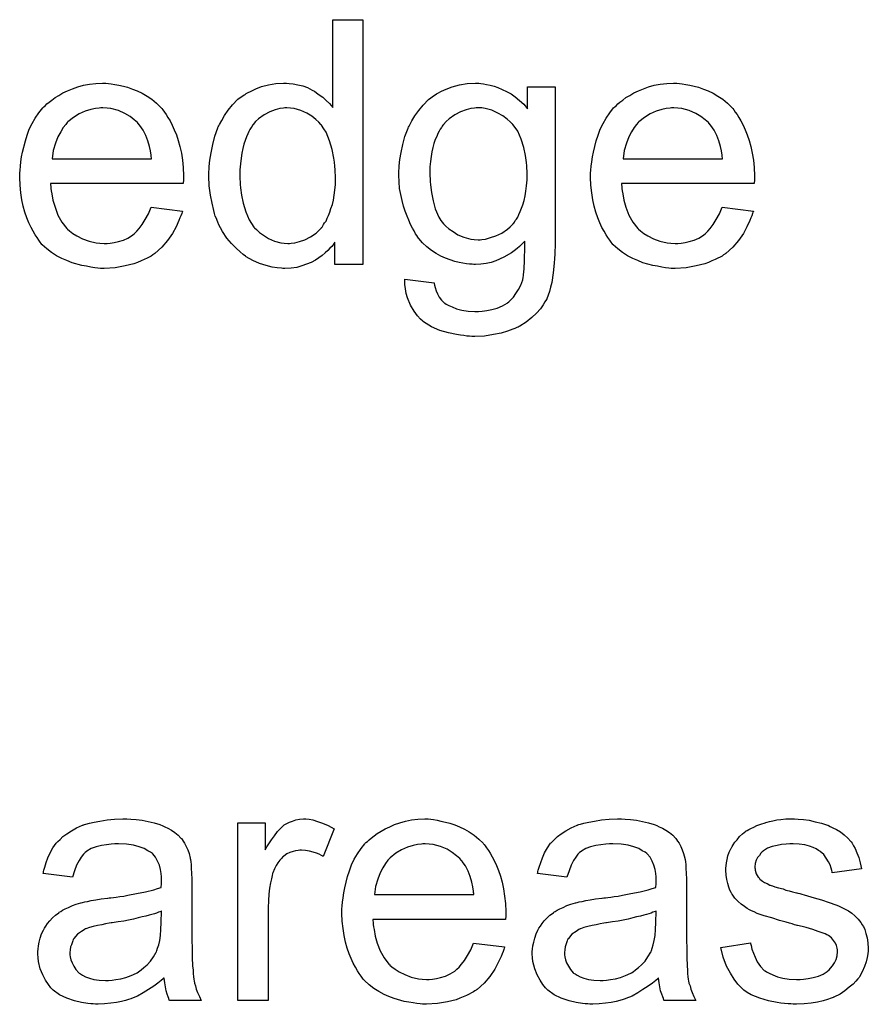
# Model space of a CAD drawing. Extents: x -1.7 to 9, y -2.8 to 5.2.
# Tile 147 of 227: x 7.314 to 7.592, y -0.05 to 0.272. Entities that reach past the tile are written whole.
import ezdxf

# ---------------------------------------------------------------- set-up
doc = ezdxf.new("R2010")
doc.units = 0
doc.layers.add('qfn32-50-23-b_document', color=1, linetype='CONTINUOUS')

msp = doc.modelspace()

# ---------------------------------------------------------------- linework, layer by layer
at = {"layer": 'qfn32-50-23-b_document', "color": 1}
for points in [[(7.426554, 0.191568), (7.417413, 0.191568), (7.417413, 0.198857), (7.417298, 0.198741), (7.417182, 0.19851), (7.416835, 0.198047), (7.416372, 0.197468), (7.415793, 0.19689), (7.415099, 0.196196), (7.414289, 0.195386), (7.413248, 0.194576), (7.412207, 0.193766), (7.41105, 0.192956), (7.409661, 0.192262), (7.408157, 0.191683), (7.406653, 0.191105), (7.404918, 0.190642), (7.403066, 0.190411), (7.4011, 0.190295), (7.400405, 0.190295), (7.399943, 0.190411), (7.398554, 0.190526), (7.396934, 0.190758), (7.394967, 0.191221), (7.392769, 0.191915), (7.390571, 0.19284), (7.388373, 0.194113), (7.388257, 0.194113), (7.388141, 0.194345), (7.387447, 0.194807), (7.386406, 0.195733), (7.385133, 0.19689), (7.383629, 0.198394), (7.382125, 0.200245), (7.380621, 0.202328), (7.379348, 0.204757), (7.379348, 0.204873), (7.379232, 0.205105), (7.379117, 0.205452), (7.378885, 0.205915), (7.378654, 0.206609), (7.378307, 0.207419), (7.378075, 0.208228), (7.377844, 0.20927), (7.377265, 0.211584), (7.376687, 0.214245), (7.37634, 0.217253), (7.376224, 0.220493), (7.376224, 0.220608), (7.376224, 0.22084), (7.376224, 0.221303), (7.376224, 0.221997), (7.37634, 0.222691), (7.37634, 0.223617), (7.376571, 0.225699), (7.376918, 0.228129), (7.377497, 0.23079), (7.378191, 0.233567), (7.379117, 0.236228), (7.379117, 0.236344), (7.379232, 0.236575), (7.379464, 0.236922), (7.379695, 0.237385), (7.380389, 0.238658), (7.381315, 0.240277), (7.382472, 0.242013), (7.383976, 0.243748), (7.385712, 0.2456), (7.387794, 0.247104), (7.38791, 0.247104), (7.388025, 0.247219), (7.388373, 0.247451), (7.388835, 0.247682), (7.389992, 0.248261), (7.391612, 0.249071), (7.393463, 0.249765), (7.395662, 0.250343), (7.398091, 0.250806), (7.400637, 0.250922), (7.401562, 0.250922), (7.402488, 0.250806), (7.403761, 0.25069), (7.405265, 0.250343), (7.406885, 0.249996), (7.408504, 0.249418), (7.410008, 0.248608), (7.41024, 0.248492), (7.410703, 0.248261), (7.411397, 0.247682), (7.412323, 0.247104), (7.41348, 0.246294), (7.414521, 0.245252), (7.415678, 0.244211), (7.416719, 0.242939), (7.416719, 0.271632), (7.426554, 0.271632), (7.426554, 0.191568)], [(7.343365, 0.250806), (7.344291, 0.25069), (7.345448, 0.250459), (7.346721, 0.250228), (7.348225, 0.249881), (7.349613, 0.249533), (7.351233, 0.248955), (7.352737, 0.248376), (7.354357, 0.247566), (7.355977, 0.246641), (7.357596, 0.2456), (7.3591, 0.244327), (7.360489, 0.242939), (7.360605, 0.242823), (7.360836, 0.242591), (7.361183, 0.242129), (7.361646, 0.241434), (7.362224, 0.240625), (7.362803, 0.239699), (7.363497, 0.238542), (7.364191, 0.237154), (7.364886, 0.235649), (7.36558, 0.23403), (7.366158, 0.232178), (7.366737, 0.230212), (7.367199, 0.228013), (7.367547, 0.225699), (7.367778, 0.223269), (7.367894, 0.220608), (7.367894, 0.220493), (7.367894, 0.22003), (7.367894, 0.21922), (7.367778, 0.218063), (7.324391, 0.218063), (7.324391, 0.217947), (7.324391, 0.2176), (7.324506, 0.217137), (7.324506, 0.216443), (7.324622, 0.215633), (7.324853, 0.214708), (7.3252, 0.212625), (7.325895, 0.210311), (7.32682, 0.207766), (7.328093, 0.205452), (7.329713, 0.203369), (7.329828, 0.203369), (7.329944, 0.203138), (7.330638, 0.202559), (7.33168, 0.201749), (7.333068, 0.200939), (7.334919, 0.200014), (7.337002, 0.199204), (7.339316, 0.198625), (7.340588, 0.19851), (7.341977, 0.198394), (7.342903, 0.198394), (7.343944, 0.19851), (7.345217, 0.198741), (7.346605, 0.199088), (7.348225, 0.199551), (7.349729, 0.200245), (7.351233, 0.201171), (7.351349, 0.201286), (7.351927, 0.201749), (7.352621, 0.202444), (7.353431, 0.203369), (7.354357, 0.204642), (7.355398, 0.206262), (7.356439, 0.208113), (7.357365, 0.210311), (7.367547, 0.209038), (7.367547, 0.208923), (7.367431, 0.208691), (7.367315, 0.208228), (7.367084, 0.207534), (7.366737, 0.20684), (7.36639, 0.205915), (7.365464, 0.203948), (7.364307, 0.201749), (7.362687, 0.199435), (7.360836, 0.197237), (7.358522, 0.195154), (7.358406, 0.195154), (7.358175, 0.194923), (7.357828, 0.194692), (7.357365, 0.194345), (7.356671, 0.193997), (7.355977, 0.19365), (7.355051, 0.193188), (7.35401, 0.192725), (7.352853, 0.192262), (7.351696, 0.191799), (7.348803, 0.191105), (7.345564, 0.190526), (7.341977, 0.190295), (7.340704, 0.190295), (7.339894, 0.190411), (7.338853, 0.190526), (7.33758, 0.190758), (7.336192, 0.190989), (7.334688, 0.191221), (7.331448, 0.192146), (7.329713, 0.19284), (7.328093, 0.193535), (7.326357, 0.19446), (7.324738, 0.195501), (7.323234, 0.196659), (7.321729, 0.198047), (7.321614, 0.198163), (7.321382, 0.198394), (7.321035, 0.198857), (7.320572, 0.199551), (7.319994, 0.200361), (7.319415, 0.201286), (7.318721, 0.202444), (7.318027, 0.203716), (7.317333, 0.20522), (7.316639, 0.20684), (7.31606, 0.208691), (7.315482, 0.210658), (7.315019, 0.212741), (7.314672, 0.215055), (7.31444, 0.217484), (7.314325, 0.22003), (7.314325, 0.220146), (7.314325, 0.220724), (7.314325, 0.221418), (7.31444, 0.22246), (7.314556, 0.223732), (7.314672, 0.225121), (7.314903, 0.22674), (7.31525, 0.22836), (7.316176, 0.232063), (7.316754, 0.233914), (7.317449, 0.235881), (7.318374, 0.237732), (7.319415, 0.239468), (7.320572, 0.241203), (7.321845, 0.242823), (7.321961, 0.242939), (7.322192, 0.24317), (7.322655, 0.243517), (7.323234, 0.244095), (7.323928, 0.244674), (7.324853, 0.245368), (7.325895, 0.246178), (7.327167, 0.246872), (7.32844, 0.247682), (7.329944, 0.248376), (7.331564, 0.249071), (7.333299, 0.249649), (7.335151, 0.250228), (7.337118, 0.250575), (7.3392, 0.250806), (7.341398, 0.250922), (7.342555, 0.250922), (7.343365, 0.250806)], [(7.465197, 0.250806), (7.466007, 0.25069), (7.467049, 0.250459), (7.468206, 0.250228), (7.469478, 0.249881), (7.470751, 0.249418), (7.472139, 0.248839), (7.473528, 0.248145), (7.475032, 0.247335), (7.47642, 0.24641), (7.477809, 0.245252), (7.479197, 0.24398), (7.48047, 0.242476), (7.48047, 0.249649), (7.489494, 0.249649), (7.489494, 0.199435), (7.489494, 0.19932), (7.489494, 0.198857), (7.489494, 0.198163), (7.489494, 0.197237), (7.489379, 0.196196), (7.489379, 0.194923), (7.489263, 0.193535), (7.489147, 0.19203), (7.4888, 0.188907), (7.488337, 0.185667), (7.48799, 0.184163), (7.487643, 0.182774), (7.48718, 0.181502), (7.486718, 0.180345), (7.486718, 0.180229), (7.486602, 0.180113), (7.486139, 0.179419), (7.485561, 0.178378), (7.484635, 0.177105), (7.483362, 0.175717), (7.481858, 0.174213), (7.480007, 0.172709), (7.477924, 0.171436), (7.477809, 0.171436), (7.477693, 0.17132), (7.477346, 0.171089), (7.476883, 0.170973), (7.476305, 0.170626), (7.47561, 0.170395), (7.473875, 0.169816), (7.471792, 0.169122), (7.469247, 0.168659), (7.466354, 0.168196), (7.46323, 0.168081), (7.462189, 0.168081), (7.461495, 0.168196), (7.460569, 0.168196), (7.459644, 0.168312), (7.458487, 0.168428), (7.457214, 0.168659), (7.454553, 0.169238), (7.451776, 0.170048), (7.448999, 0.171204), (7.446454, 0.172824), (7.446338, 0.17294), (7.446223, 0.173056), (7.445413, 0.17375), (7.444487, 0.174791), (7.44333, 0.176295), (7.442173, 0.178262), (7.441132, 0.180692), (7.440785, 0.18208), (7.440553, 0.183584), (7.440322, 0.185089), (7.440322, 0.186824), (7.449925, 0.185551), (7.449925, 0.18532), (7.450041, 0.184857), (7.450272, 0.184047), (7.450503, 0.183006), (7.450966, 0.181965), (7.451545, 0.180923), (7.452239, 0.179882), (7.453165, 0.179072), (7.453396, 0.178956), (7.453859, 0.178609), (7.454669, 0.178147), (7.455826, 0.177684), (7.457214, 0.177105), (7.45895, 0.176642), (7.461032, 0.176295), (7.46323, 0.17618), (7.464387, 0.17618), (7.465544, 0.176295), (7.467164, 0.176527), (7.468784, 0.176874), (7.47052, 0.177337), (7.472255, 0.178031), (7.473759, 0.178956), (7.473875, 0.179072), (7.474338, 0.179419), (7.475032, 0.180113), (7.475842, 0.180923), (7.476652, 0.18208), (7.477462, 0.183353), (7.478271, 0.184857), (7.47885, 0.186593), (7.47885, 0.186708), (7.478966, 0.187171), (7.479081, 0.188097), (7.479197, 0.189254), (7.479313, 0.190064), (7.479313, 0.190989), (7.479428, 0.19203), (7.479428, 0.193188), (7.479428, 0.19446), (7.479544, 0.195964), (7.479544, 0.197468), (7.479544, 0.199204), (7.479428, 0.199088), (7.479197, 0.198857), (7.47885, 0.19851), (7.478387, 0.198047), (7.477809, 0.197468), (7.476999, 0.196774), (7.476073, 0.19608), (7.475148, 0.195386), (7.472718, 0.193997), (7.470057, 0.192725), (7.468553, 0.192262), (7.466933, 0.191915), (7.465197, 0.191683), (7.463462, 0.191568), (7.462883, 0.191568), (7.462305, 0.191683), (7.461495, 0.191683), (7.460454, 0.191799), (7.459297, 0.19203), (7.458024, 0.192262), (7.456636, 0.192609), (7.455132, 0.193072), (7.453627, 0.19365), (7.452123, 0.194345), (7.450503, 0.195154), (7.448999, 0.196196), (7.447495, 0.197353), (7.446107, 0.198625), (7.444834, 0.20013), (7.444718, 0.200245), (7.444603, 0.200477), (7.444256, 0.201055), (7.443793, 0.201634), (7.44333, 0.202559), (7.442752, 0.203485), (7.442173, 0.204642), (7.441595, 0.20603), (7.441016, 0.207419), (7.440438, 0.209038), (7.439859, 0.210658), (7.439396, 0.212509), (7.438586, 0.216443), (7.438471, 0.218642), (7.438355, 0.22084), (7.438355, 0.220956), (7.438355, 0.221187), (7.438355, 0.22165), (7.438355, 0.222228), (7.438471, 0.223038), (7.438471, 0.223848), (7.438702, 0.225931), (7.439049, 0.228245), (7.439628, 0.23079), (7.440322, 0.233451), (7.441363, 0.236112), (7.441363, 0.236228), (7.441479, 0.236459), (7.44171, 0.236806), (7.441942, 0.237269), (7.442636, 0.238542), (7.443561, 0.240162), (7.444834, 0.241897), (7.446338, 0.243633), (7.448074, 0.245484), (7.450041, 0.246988), (7.450156, 0.246988), (7.450272, 0.247104), (7.450619, 0.247335), (7.451082, 0.247566), (7.452239, 0.248261), (7.453859, 0.248955), (7.455826, 0.249649), (7.45814, 0.250343), (7.460685, 0.250806), (7.463462, 0.250922), (7.464503, 0.250922), (7.465197, 0.250806)], [(7.530105, 0.250806), (7.531031, 0.25069), (7.532188, 0.250459), (7.53346, 0.250228), (7.534965, 0.249881), (7.536353, 0.249533), (7.537973, 0.248955), (7.539477, 0.248376), (7.541097, 0.247566), (7.542716, 0.246641), (7.544336, 0.2456), (7.54584, 0.244327), (7.547229, 0.242939), (7.547344, 0.242823), (7.547576, 0.242591), (7.547923, 0.242129), (7.548386, 0.241434), (7.548964, 0.240625), (7.549543, 0.239699), (7.550237, 0.238542), (7.550931, 0.237154), (7.551625, 0.235649), (7.552319, 0.23403), (7.552898, 0.232178), (7.553476, 0.230212), (7.553939, 0.228013), (7.554286, 0.225699), (7.554518, 0.223269), (7.554633, 0.220608), (7.554633, 0.220493), (7.554633, 0.22003), (7.554633, 0.21922), (7.554518, 0.218063), (7.51113, 0.218063), (7.51113, 0.217947), (7.51113, 0.2176), (7.511246, 0.217137), (7.511246, 0.216443), (7.511362, 0.215633), (7.511593, 0.214708), (7.51194, 0.212625), (7.512634, 0.210311), (7.51356, 0.207766), (7.514833, 0.205452), (7.516453, 0.203369), (7.516568, 0.203369), (7.516684, 0.203138), (7.517378, 0.202559), (7.518419, 0.201749), (7.519808, 0.200939), (7.521659, 0.200014), (7.523742, 0.199204), (7.526056, 0.198625), (7.527328, 0.19851), (7.528717, 0.198394), (7.529642, 0.198394), (7.530684, 0.19851), (7.531956, 0.198741), (7.533345, 0.199088), (7.534965, 0.199551), (7.536469, 0.200245), (7.537973, 0.201171), (7.538088, 0.201286), (7.538667, 0.201749), (7.539361, 0.202444), (7.540171, 0.203369), (7.541097, 0.204642), (7.542138, 0.206262), (7.543179, 0.208113), (7.544105, 0.210311), (7.554286, 0.209038), (7.554286, 0.208923), (7.554171, 0.208691), (7.554055, 0.208228), (7.553824, 0.207534), (7.553476, 0.20684), (7.553129, 0.205915), (7.552204, 0.203948), (7.551047, 0.201749), (7.549427, 0.199435), (7.547576, 0.197237), (7.545262, 0.195154), (7.545146, 0.195154), (7.544915, 0.194923), (7.544568, 0.194692), (7.544105, 0.194345), (7.543411, 0.193997), (7.542716, 0.19365), (7.541791, 0.193188), (7.540749, 0.192725), (7.539592, 0.192262), (7.538435, 0.191799), (7.535543, 0.191105), (7.532303, 0.190526), (7.528717, 0.190295), (7.527444, 0.190295), (7.526634, 0.190411), (7.525593, 0.190526), (7.52432, 0.190758), (7.522932, 0.190989), (7.521428, 0.191221), (7.518188, 0.192146), (7.516453, 0.19284), (7.514833, 0.193535), (7.513097, 0.19446), (7.511477, 0.195501), (7.509973, 0.196659), (7.508469, 0.198047), (7.508354, 0.198163), (7.508122, 0.198394), (7.507775, 0.198857), (7.507312, 0.199551), (7.506734, 0.200361), (7.506155, 0.201286), (7.505461, 0.202444), (7.504767, 0.203716), (7.504073, 0.20522), (7.503378, 0.20684), (7.5028, 0.208691), (7.502221, 0.210658), (7.501759, 0.212741), (7.501412, 0.215055), (7.50118, 0.217484), (7.501064, 0.22003), (7.501064, 0.220146), (7.501064, 0.220724), (7.501064, 0.221418), (7.50118, 0.22246), (7.501296, 0.223732), (7.501412, 0.225121), (7.501643, 0.22674), (7.50199, 0.22836), (7.502916, 0.232063), (7.503494, 0.233914), (7.504188, 0.235881), (7.505114, 0.237732), (7.506155, 0.239468), (7.507312, 0.241203), (7.508585, 0.242823), (7.508701, 0.242939), (7.508932, 0.24317), (7.509395, 0.243517), (7.509973, 0.244095), (7.510667, 0.244674), (7.511593, 0.245368), (7.512634, 0.246178), (7.513907, 0.246872), (7.51518, 0.247682), (7.516684, 0.248376), (7.518304, 0.249071), (7.520039, 0.249649), (7.52189, 0.250228), (7.523857, 0.250575), (7.52594, 0.250806), (7.528138, 0.250922), (7.529295, 0.250922), (7.530105, 0.250806)], [(7.341514, 0.242823), (7.34082, 0.242823), (7.340357, 0.242707), (7.339084, 0.242591), (7.33758, 0.242244), (7.335729, 0.241666), (7.333762, 0.240856), (7.331911, 0.239699), (7.33006, 0.238195), (7.329828, 0.237963), (7.329366, 0.237385), (7.328556, 0.236344), (7.327746, 0.234955), (7.32682, 0.233335), (7.32601, 0.231253), (7.325316, 0.228823), (7.324969, 0.226162), (7.357481, 0.226162), (7.357481, 0.226278), (7.357481, 0.226509), (7.357365, 0.226856), (7.357365, 0.227319), (7.357134, 0.228707), (7.356787, 0.230212), (7.356208, 0.232063), (7.35563, 0.233798), (7.354704, 0.235534), (7.353663, 0.237038), (7.353663, 0.237154), (7.353431, 0.237269), (7.352853, 0.237963), (7.351811, 0.238889), (7.350423, 0.23993), (7.348688, 0.240972), (7.346605, 0.241897), (7.344175, 0.242591), (7.342903, 0.242707), (7.341514, 0.242823)], [(7.401678, 0.242823), (7.4011, 0.242823), (7.400637, 0.242707), (7.399364, 0.242591), (7.39786, 0.242129), (7.396124, 0.24155), (7.394273, 0.240509), (7.392422, 0.239236), (7.391497, 0.23831), (7.390687, 0.237385), (7.390687, 0.237269), (7.390455, 0.237154), (7.39034, 0.236806), (7.389992, 0.236344), (7.389645, 0.235765), (7.389298, 0.235071), (7.388951, 0.234261), (7.388488, 0.233335), (7.388025, 0.232178), (7.387678, 0.230906), (7.387331, 0.229517), (7.386984, 0.228013), (7.386753, 0.226393), (7.386521, 0.224542), (7.38629, 0.222575), (7.38629, 0.220493), (7.38629, 0.220377), (7.38629, 0.22003), (7.38629, 0.219451), (7.386406, 0.218642), (7.386406, 0.217716), (7.386521, 0.216675), (7.386868, 0.214245), (7.387447, 0.211584), (7.388257, 0.208807), (7.389414, 0.206146), (7.390108, 0.204989), (7.390918, 0.203832), (7.391034, 0.203832), (7.391149, 0.203601), (7.391728, 0.203022), (7.392769, 0.202096), (7.394042, 0.201171), (7.395662, 0.20013), (7.397629, 0.199204), (7.399711, 0.198625), (7.400868, 0.19851), (7.402025, 0.198394), (7.402604, 0.198394), (7.403066, 0.19851), (7.404339, 0.198625), (7.405843, 0.199088), (7.407579, 0.199667), (7.40943, 0.200592), (7.411281, 0.201865), (7.412207, 0.202675), (7.413017, 0.203601), (7.413017, 0.203716), (7.413248, 0.203832), (7.41348, 0.204179), (7.413711, 0.204642), (7.414058, 0.20522), (7.414521, 0.205799), (7.414868, 0.206724), (7.415331, 0.20765), (7.415793, 0.208691), (7.416141, 0.209848), (7.416603, 0.211237), (7.41695, 0.212625), (7.417182, 0.214245), (7.417413, 0.215865), (7.417645, 0.217716), (7.417645, 0.219683), (7.417645, 0.219798), (7.417645, 0.220261), (7.417645, 0.22084), (7.417529, 0.22165), (7.417529, 0.222575), (7.417413, 0.223732), (7.417298, 0.225005), (7.417066, 0.226393), (7.416488, 0.22917), (7.415678, 0.232063), (7.414521, 0.234839), (7.413827, 0.235996), (7.413017, 0.237154), (7.413017, 0.237269), (7.412785, 0.237385), (7.412207, 0.238079), (7.411166, 0.239005), (7.409893, 0.240046), (7.408273, 0.241087), (7.406306, 0.241897), (7.404108, 0.242591), (7.402951, 0.242707), (7.401678, 0.242823)], [(7.465429, 0.242823), (7.463578, 0.242823), (7.463115, 0.242707), (7.461842, 0.242591), (7.460338, 0.242129), (7.458487, 0.24155), (7.456636, 0.240509), (7.454784, 0.239236), (7.453859, 0.23831), (7.452933, 0.237385), (7.452933, 0.237269), (7.452702, 0.237154), (7.45247, 0.236806), (7.452239, 0.236344), (7.451892, 0.235881), (7.451545, 0.235187), (7.451082, 0.234377), (7.450735, 0.233451), (7.450272, 0.23241), (7.449809, 0.231137), (7.449462, 0.229864), (7.449115, 0.228476), (7.448884, 0.226856), (7.448652, 0.225236), (7.448421, 0.223501), (7.448421, 0.221534), (7.448421, 0.221418), (7.448421, 0.221071), (7.448421, 0.220493), (7.448537, 0.219683), (7.448537, 0.218757), (7.448652, 0.2176), (7.448999, 0.215171), (7.449578, 0.212394), (7.450272, 0.209733), (7.451429, 0.207071), (7.452123, 0.205915), (7.452933, 0.204873), (7.453165, 0.204642), (7.453743, 0.204063), (7.454669, 0.203253), (7.456057, 0.202328), (7.457677, 0.201286), (7.459644, 0.200477), (7.461842, 0.199898), (7.462999, 0.199782), (7.464272, 0.199667), (7.464966, 0.199667), (7.465429, 0.199782), (7.466702, 0.199898), (7.468321, 0.200361), (7.470057, 0.200939), (7.472024, 0.201865), (7.473875, 0.203138), (7.474801, 0.203948), (7.475726, 0.204873), (7.475726, 0.204989), (7.475958, 0.205105), (7.476189, 0.205452), (7.47642, 0.205915), (7.476767, 0.206377), (7.47723, 0.207071), (7.477577, 0.207881), (7.47804, 0.208923), (7.478503, 0.209964), (7.47885, 0.211121), (7.479313, 0.212509), (7.47966, 0.214013), (7.479891, 0.215518), (7.480123, 0.217253), (7.480354, 0.21922), (7.480354, 0.221187), (7.480354, 0.221303), (7.480354, 0.22165), (7.480354, 0.222228), (7.480238, 0.222922), (7.480238, 0.223848), (7.480123, 0.224889), (7.479776, 0.227203), (7.479197, 0.229864), (7.478387, 0.232525), (7.47723, 0.235187), (7.47642, 0.236344), (7.47561, 0.237385), (7.47561, 0.237501), (7.475379, 0.237616), (7.474801, 0.238195), (7.473759, 0.23912), (7.472371, 0.240162), (7.470751, 0.241087), (7.468784, 0.242013), (7.466586, 0.242591), (7.465429, 0.242823)], [(7.528254, 0.242823), (7.52756, 0.242823), (7.527097, 0.242707), (7.525824, 0.242591), (7.52432, 0.242244), (7.522469, 0.241666), (7.520502, 0.240856), (7.518651, 0.239699), (7.5168, 0.238195), (7.516568, 0.237963), (7.516105, 0.237385), (7.515296, 0.236344), (7.514486, 0.234955), (7.51356, 0.233335), (7.51275, 0.231253), (7.512056, 0.228823), (7.511709, 0.226162), (7.544221, 0.226162), (7.544221, 0.226278), (7.544221, 0.226509), (7.544105, 0.226856), (7.544105, 0.227319), (7.543873, 0.228707), (7.543526, 0.230212), (7.542948, 0.232063), (7.542369, 0.233798), (7.541444, 0.235534), (7.540402, 0.237038), (7.540402, 0.237154), (7.540171, 0.237269), (7.539592, 0.237963), (7.538551, 0.238889), (7.537163, 0.23993), (7.535427, 0.240972), (7.533345, 0.241897), (7.530915, 0.242591), (7.529642, 0.242707), (7.528254, 0.242823)], [(7.350654, 0.010173), (7.35239, 0.010057), (7.354357, 0.009826), (7.356324, 0.009479), (7.358291, 0.009016), (7.360142, 0.008438), (7.360373, 0.008322), (7.360952, 0.008091), (7.361762, 0.007744), (7.362803, 0.007281), (7.36396, 0.006586), (7.365117, 0.005892), (7.366158, 0.004967), (7.367084, 0.004041), (7.367199, 0.003925), (7.367431, 0.003578), (7.367778, 0.003), (7.368241, 0.002306), (7.368819, 0.001264), (7.369282, 0.000223), (7.369745, -0.00105), (7.370092, -0.002554), (7.370092, -0.00267), (7.370208, -0.003017), (7.370323, -0.003711), (7.370439, -0.004636), (7.370439, -0.005909), (7.370555, -0.007413), (7.370671, -0.00938), (7.370671, -0.011578), (7.370671, -0.024768), (7.370671, -0.024884), (7.370671, -0.025347), (7.370671, -0.026041), (7.370671, -0.026966), (7.370671, -0.028008), (7.370671, -0.02928), (7.370786, -0.032057), (7.370786, -0.03495), (7.370902, -0.037842), (7.371018, -0.039115), (7.371018, -0.040272), (7.371133, -0.041313), (7.371249, -0.042123), (7.371249, -0.042239), (7.371365, -0.042702), (7.37148, -0.043396), (7.371828, -0.044322), (7.372059, -0.045363), (7.372522, -0.04652), (7.3731, -0.047792), (7.373679, -0.049065), (7.363381, -0.049065), (7.363266, -0.04895), (7.36315, -0.048487), (7.362919, -0.047908), (7.362572, -0.046983), (7.362224, -0.045941), (7.361993, -0.044669), (7.361762, -0.04328), (7.36153, -0.041776), (7.361414, -0.041776), (7.361299, -0.042008), (7.360605, -0.042586), (7.359563, -0.043396), (7.358175, -0.044437), (7.356439, -0.045478), (7.354704, -0.046636), (7.352853, -0.047677), (7.350886, -0.048487), (7.350654, -0.048602), (7.34996, -0.048718), (7.348919, -0.049065), (7.347646, -0.049412), (7.346026, -0.049759), (7.344175, -0.049991), (7.342093, -0.050222), (7.34001, -0.050338), (7.339084, -0.050338), (7.33839, -0.050222), (7.33758, -0.050222), (7.336655, -0.050106), (7.334572, -0.049759), (7.332258, -0.049181), (7.329713, -0.048371), (7.327399, -0.047214), (7.325316, -0.04571), (7.325085, -0.045478), (7.324506, -0.0449), (7.323696, -0.043859), (7.322771, -0.04247), (7.321845, -0.040735), (7.321035, -0.038768), (7.320457, -0.036338), (7.320341, -0.035181), (7.320225, -0.033793), (7.320225, -0.033561), (7.320225, -0.033099), (7.320341, -0.032289), (7.320457, -0.031247), (7.320688, -0.029975), (7.321035, -0.028702), (7.321498, -0.027314), (7.322077, -0.026041), (7.322192, -0.025925), (7.322424, -0.025462), (7.322886, -0.024768), (7.323465, -0.023958), (7.324159, -0.023033), (7.325085, -0.022107), (7.32601, -0.021181), (7.327167, -0.020372), (7.327283, -0.020256), (7.327746, -0.020024), (7.328324, -0.019562), (7.32925, -0.019099), (7.330291, -0.018636), (7.331564, -0.018058), (7.332837, -0.017595), (7.334341, -0.017132), (7.334456, -0.017132), (7.334919, -0.017016), (7.335613, -0.016785), (7.336539, -0.016669), (7.337696, -0.016438), (7.3392, -0.016206), (7.340936, -0.015859), (7.343018, -0.015628), (7.343134, -0.015628), (7.343597, -0.015512), (7.344175, -0.015512), (7.344985, -0.015396), (7.345911, -0.015281), (7.347068, -0.015049), (7.34834, -0.014934), (7.349729, -0.014702), (7.352506, -0.014124), (7.355514, -0.013545), (7.358175, -0.012851), (7.359448, -0.012504), (7.360605, -0.012157), (7.360605, -0.012041), (7.360605, -0.01181), (7.36072, -0.011116), (7.36072, -0.010306), (7.36072, -0.009843), (7.36072, -0.009611), (7.36072, -0.009496), (7.36072, -0.00938), (7.36072, -0.008686), (7.360605, -0.007529), (7.360373, -0.006256), (7.360026, -0.004868), (7.359448, -0.003479), (7.358753, -0.002207), (7.357828, -0.001165), (7.357712, -0.00105), (7.357134, -0.000587), (7.356208, -0.000124), (7.355051, 0.00057), (7.353431, 0.001149), (7.35158, 0.001727), (7.349266, 0.002074), (7.346605, 0.00219), (7.345448, 0.00219), (7.344291, 0.002074), (7.342671, 0.001843), (7.341051, 0.001611), (7.339316, 0.001149), (7.337696, 0.00057), (7.336308, -0.00024), (7.336192, -0.000356), (7.335729, -0.000703), (7.335151, -0.001281), (7.334456, -0.002207), (7.333762, -0.003364), (7.332952, -0.004868), (7.332258, -0.006719), (7.331564, -0.008802), (7.321961, -0.007529), (7.321961, -0.007413), (7.322077, -0.007298), (7.322077, -0.00695), (7.322192, -0.006488), (7.322539, -0.005446), (7.323002, -0.003942), (7.323581, -0.002438), (7.324275, -0.000818), (7.3252, 0.000802), (7.326242, 0.002306), (7.326357, 0.002421), (7.32682, 0.002884), (7.327514, 0.003578), (7.32844, 0.004504), (7.329713, 0.00543), (7.331217, 0.006355), (7.332952, 0.007396), (7.334919, 0.008206), (7.335035, 0.008206), (7.335151, 0.008322), (7.335498, 0.008438), (7.335961, 0.008553), (7.337118, 0.0089), (7.338737, 0.009248), (7.340588, 0.009595), (7.342903, 0.009942), (7.345332, 0.010173), (7.348109, 0.010289), (7.349382, 0.010289), (7.350654, 0.010173)], [(7.408967, 0.010173), (7.41024, 0.009942), (7.411744, 0.009479), (7.413364, 0.0089), (7.415215, 0.008091), (7.417182, 0.007049), (7.413595, -0.001975), (7.41348, -0.00186), (7.413017, -0.001628), (7.412323, -0.001281), (7.411397, -0.000934), (7.410356, -0.000587), (7.409083, -0.00024), (7.40781, -0.000008), (7.406538, 0.000107), (7.405959, 0.000107), (7.405381, -0.000008), (7.404571, -0.000124), (7.403761, -0.000356), (7.402719, -0.000703), (7.401678, -0.001165), (7.400752, -0.00186), (7.400637, -0.001975), (7.40029, -0.002207), (7.399943, -0.00267), (7.399364, -0.003248), (7.398786, -0.004058), (7.398207, -0.004984), (7.397629, -0.006025), (7.397166, -0.007298), (7.39705, -0.007529), (7.396934, -0.008223), (7.396703, -0.009264), (7.396356, -0.010653), (7.396009, -0.012388), (7.395777, -0.014355), (7.395662, -0.016438), (7.395546, -0.018752), (7.395546, -0.049065), (7.385712, -0.049065), (7.385712, 0.009016), (7.39462, 0.009016), (7.39462, 0.000223), (7.394736, 0.000339), (7.395199, 0.001149), (7.395777, 0.00219), (7.396703, 0.003463), (7.397629, 0.004735), (7.39867, 0.006124), (7.399711, 0.007281), (7.400752, 0.008206), (7.400868, 0.008322), (7.401215, 0.008553), (7.401909, 0.0089), (7.402604, 0.009248), (7.403529, 0.009595), (7.404686, 0.009942), (7.405843, 0.010173), (7.407116, 0.010289), (7.407926, 0.010289), (7.408967, 0.010173)], [(7.448768, 0.010173), (7.449694, 0.010057), (7.450851, 0.009826), (7.452123, 0.009595), (7.453627, 0.009248), (7.455016, 0.0089), (7.456636, 0.008322), (7.45814, 0.007744), (7.45976, 0.006934), (7.461379, 0.006008), (7.462999, 0.004967), (7.464503, 0.003694), (7.465892, 0.002306), (7.466007, 0.00219), (7.466239, 0.001958), (7.466586, 0.001496), (7.467049, 0.000802), (7.467627, -0.000008), (7.468206, -0.000934), (7.4689, -0.002091), (7.469594, -0.003479), (7.470288, -0.004984), (7.470982, -0.006603), (7.471561, -0.008454), (7.472139, -0.010421), (7.472602, -0.01262), (7.472949, -0.014934), (7.473181, -0.017363), (7.473296, -0.020024), (7.473296, -0.02014), (7.473296, -0.020603), (7.473296, -0.021413), (7.473181, -0.02257), (7.429793, -0.02257), (7.429793, -0.022686), (7.429793, -0.023033), (7.429909, -0.023495), (7.429909, -0.02419), (7.430025, -0.025), (7.430256, -0.025925), (7.430603, -0.028008), (7.431297, -0.030322), (7.432223, -0.032867), (7.433496, -0.035181), (7.435115, -0.037264), (7.435231, -0.037264), (7.435347, -0.037495), (7.436041, -0.038074), (7.437082, -0.038884), (7.438471, -0.039694), (7.440322, -0.040619), (7.442404, -0.041429), (7.444718, -0.042008), (7.445991, -0.042123), (7.44738, -0.042239), (7.448305, -0.042239), (7.449346, -0.042123), (7.450619, -0.041892), (7.452008, -0.041545), (7.453627, -0.041082), (7.455132, -0.040388), (7.456636, -0.039462), (7.456751, -0.039346), (7.45733, -0.038884), (7.458024, -0.038189), (7.458834, -0.037264), (7.45976, -0.035991), (7.460801, -0.034371), (7.461842, -0.03252), (7.462768, -0.030322), (7.472949, -0.031594), (7.472949, -0.03171), (7.472834, -0.031942), (7.472718, -0.032404), (7.472486, -0.033099), (7.472139, -0.033793), (7.471792, -0.034718), (7.470867, -0.036685), (7.46971, -0.038884), (7.46809, -0.041198), (7.466239, -0.043396), (7.463925, -0.045478), (7.463809, -0.045478), (7.463578, -0.04571), (7.46323, -0.045941), (7.462768, -0.046288), (7.462074, -0.046636), (7.461379, -0.046983), (7.460454, -0.047445), (7.459412, -0.047908), (7.458255, -0.048371), (7.457098, -0.048834), (7.454206, -0.049528), (7.450966, -0.050106), (7.44738, -0.050338), (7.446107, -0.050338), (7.445297, -0.050222), (7.444256, -0.050106), (7.442983, -0.049875), (7.441595, -0.049644), (7.440091, -0.049412), (7.436851, -0.048487), (7.435115, -0.047792), (7.433496, -0.047098), (7.43176, -0.046173), (7.43014, -0.045131), (7.428636, -0.043974), (7.427132, -0.042586), (7.427016, -0.04247), (7.426785, -0.042239), (7.426438, -0.041776), (7.425975, -0.041082), (7.425397, -0.040272), (7.424818, -0.039346), (7.424124, -0.038189), (7.42343, -0.036917), (7.422735, -0.035413), (7.422041, -0.033793), (7.421463, -0.031942), (7.420884, -0.029975), (7.420422, -0.027892), (7.420074, -0.025578), (7.419843, -0.023148), (7.419727, -0.020603), (7.419727, -0.020487), (7.419727, -0.019909), (7.419727, -0.019215), (7.419843, -0.018173), (7.419959, -0.016901), (7.420074, -0.015512), (7.420306, -0.013892), (7.420653, -0.012273), (7.421578, -0.00857), (7.422157, -0.006719), (7.422851, -0.004752), (7.423777, -0.002901), (7.424818, -0.001165), (7.425975, 0.00057), (7.427248, 0.00219), (7.427364, 0.002306), (7.427595, 0.002537), (7.428058, 0.002884), (7.428636, 0.003463), (7.42933, 0.004041), (7.430256, 0.004735), (7.431297, 0.005545), (7.43257, 0.006239), (7.433843, 0.007049), (7.435347, 0.007744), (7.436967, 0.008438), (7.438702, 0.009016), (7.440553, 0.009595), (7.44252, 0.009942), (7.444603, 0.010173), (7.446801, 0.010289), (7.447958, 0.010289), (7.448768, 0.010173)], [(7.512403, 0.010173), (7.514139, 0.010057), (7.516105, 0.009826), (7.518072, 0.009479), (7.520039, 0.009016), (7.52189, 0.008438), (7.522122, 0.008322), (7.5227, 0.008091), (7.52351, 0.007744), (7.524551, 0.007281), (7.525708, 0.006586), (7.526865, 0.005892), (7.527907, 0.004967), (7.528832, 0.004041), (7.528948, 0.003925), (7.52918, 0.003578), (7.529527, 0.003), (7.529989, 0.002306), (7.530568, 0.001264), (7.531031, 0.000223), (7.531493, -0.00105), (7.531841, -0.002554), (7.531841, -0.00267), (7.531956, -0.003017), (7.532072, -0.003711), (7.532188, -0.004636), (7.532188, -0.005909), (7.532303, -0.007413), (7.532419, -0.00938), (7.532419, -0.011578), (7.532419, -0.024768), (7.532419, -0.024884), (7.532419, -0.025347), (7.532419, -0.026041), (7.532419, -0.026966), (7.532419, -0.028008), (7.532419, -0.02928), (7.532535, -0.032057), (7.532535, -0.03495), (7.53265, -0.037842), (7.532766, -0.039115), (7.532766, -0.040272), (7.532882, -0.041313), (7.532998, -0.042123), (7.532998, -0.042239), (7.533113, -0.042702), (7.533229, -0.043396), (7.533576, -0.044322), (7.533807, -0.045363), (7.53427, -0.04652), (7.534849, -0.047792), (7.535427, -0.049065), (7.52513, -0.049065), (7.525014, -0.04895), (7.524899, -0.048487), (7.524667, -0.047908), (7.52432, -0.046983), (7.523973, -0.045941), (7.523742, -0.044669), (7.52351, -0.04328), (7.523279, -0.041776), (7.523163, -0.041776), (7.523047, -0.042008), (7.522353, -0.042586), (7.521312, -0.043396), (7.519923, -0.044437), (7.518188, -0.045478), (7.516453, -0.046636), (7.514601, -0.047677), (7.512634, -0.048487), (7.512403, -0.048602), (7.511709, -0.048718), (7.510667, -0.049065), (7.509395, -0.049412), (7.507775, -0.049759), (7.505924, -0.049991), (7.503841, -0.050222), (7.501759, -0.050338), (7.500833, -0.050338), (7.500139, -0.050222), (7.499329, -0.050222), (7.498403, -0.050106), (7.496321, -0.049759), (7.494007, -0.049181), (7.491461, -0.048371), (7.489147, -0.047214), (7.487065, -0.04571), (7.486833, -0.045478), (7.486255, -0.0449), (7.485445, -0.043859), (7.484519, -0.04247), (7.483594, -0.040735), (7.482784, -0.038768), (7.482205, -0.036338), (7.48209, -0.035181), (7.481974, -0.033793), (7.481974, -0.033561), (7.481974, -0.033099), (7.48209, -0.032289), (7.482205, -0.031247), (7.482437, -0.029975), (7.482784, -0.028702), (7.483247, -0.027314), (7.483825, -0.026041), (7.483941, -0.025925), (7.484172, -0.025462), (7.484635, -0.024768), (7.485213, -0.023958), (7.485908, -0.023033), (7.486833, -0.022107), (7.487759, -0.021181), (7.488916, -0.020372), (7.489032, -0.020256), (7.489494, -0.020024), (7.490073, -0.019562), (7.490998, -0.019099), (7.49204, -0.018636), (7.493312, -0.018058), (7.494585, -0.017595), (7.496089, -0.017132), (7.496205, -0.017132), (7.496668, -0.017016), (7.497362, -0.016785), (7.498288, -0.016669), (7.499445, -0.016438), (7.500949, -0.016206), (7.502684, -0.015859), (7.504767, -0.015628), (7.504882, -0.015628), (7.505345, -0.015512), (7.505924, -0.015512), (7.506734, -0.015396), (7.507659, -0.015281), (7.508816, -0.015049), (7.510089, -0.014934), (7.511477, -0.014702), (7.514254, -0.014124), (7.517262, -0.013545), (7.519923, -0.012851), (7.521196, -0.012504), (7.522353, -0.012157), (7.522353, -0.012041), (7.522353, -0.01181), (7.522469, -0.011116), (7.522469, -0.010306), (7.522469, -0.009843), (7.522469, -0.009611), (7.522469, -0.009496), (7.522469, -0.00938), (7.522469, -0.008686), (7.522353, -0.007529), (7.522122, -0.006256), (7.521775, -0.004868), (7.521196, -0.003479), (7.520502, -0.002207), (7.519576, -0.001165), (7.519461, -0.00105), (7.518882, -0.000587), (7.517957, -0.000124), (7.5168, 0.00057), (7.51518, 0.001149), (7.513329, 0.001727), (7.511015, 0.002074), (7.508354, 0.00219), (7.507197, 0.00219), (7.506039, 0.002074), (7.50442, 0.001843), (7.5028, 0.001611), (7.501064, 0.001149), (7.499445, 0.00057), (7.498056, -0.00024), (7.49794, -0.000356), (7.497478, -0.000703), (7.496899, -0.001281), (7.496205, -0.002207), (7.495511, -0.003364), (7.494701, -0.004868), (7.494007, -0.006719), (7.493312, -0.008802), (7.483709, -0.007529), (7.483709, -0.007413), (7.483825, -0.007298), (7.483825, -0.00695), (7.483941, -0.006488), (7.484288, -0.005446), (7.484751, -0.003942), (7.485329, -0.002438), (7.486023, -0.000818), (7.486949, 0.000802), (7.48799, 0.002306), (7.488106, 0.002421), (7.488569, 0.002884), (7.489263, 0.003578), (7.490189, 0.004504), (7.491461, 0.00543), (7.492965, 0.006355), (7.494701, 0.007396), (7.496668, 0.008206), (7.496783, 0.008206), (7.496899, 0.008322), (7.497246, 0.008438), (7.497709, 0.008553), (7.498866, 0.0089), (7.500486, 0.009248), (7.502337, 0.009595), (7.504651, 0.009942), (7.507081, 0.010173), (7.509858, 0.010289), (7.51113, 0.010289), (7.512403, 0.010173)], [(7.56898, 0.010173), (7.570716, 0.010057), (7.572567, 0.009826), (7.574534, 0.009363), (7.576617, 0.0089), (7.578583, 0.008206), (7.578699, 0.008206), (7.578815, 0.008091), (7.579393, 0.007859), (7.580319, 0.007396), (7.581476, 0.006818), (7.582749, 0.006008), (7.584021, 0.005082), (7.585178, 0.004041), (7.58622, 0.002884), (7.586335, 0.002768), (7.586567, 0.002306), (7.587029, 0.001496), (7.587608, 0.00057), (7.588186, -0.000818), (7.588765, -0.002322), (7.589228, -0.004058), (7.589691, -0.006025), (7.580087, -0.007298), (7.580087, -0.007066), (7.579972, -0.006603), (7.57974, -0.005793), (7.579393, -0.004752), (7.578815, -0.003711), (7.578121, -0.002554), (7.577311, -0.001397), (7.576154, -0.000356), (7.576038, -0.00024), (7.575575, -0.000008), (7.574881, 0.000454), (7.57384, 0.000917), (7.572683, 0.00138), (7.571179, 0.001843), (7.569327, 0.002074), (7.56736, 0.00219), (7.566203, 0.00219), (7.565047, 0.002074), (7.563542, 0.001958), (7.562038, 0.001611), (7.560418, 0.001264), (7.558914, 0.000686), (7.557642, -0.000124), (7.557526, -0.00024), (7.557179, -0.000471), (7.556716, -0.000934), (7.556253, -0.001628), (7.555675, -0.002322), (7.555212, -0.003248), (7.554865, -0.004289), (7.554749, -0.005331), (7.554749, -0.005446), (7.554749, -0.005678), (7.554865, -0.006025), (7.554865, -0.006488), (7.555212, -0.007645), (7.555906, -0.008802), (7.556022, -0.008917), (7.556138, -0.009033), (7.556369, -0.00938), (7.556832, -0.009727), (7.557295, -0.010074), (7.557989, -0.010537), (7.558799, -0.010884), (7.559724, -0.011347), (7.55984, -0.011347), (7.560071, -0.011463), (7.560534, -0.011578), (7.561344, -0.011925), (7.562501, -0.012273), (7.564005, -0.01262), (7.564931, -0.012967), (7.565972, -0.013198), (7.567129, -0.013545), (7.568402, -0.013892), (7.568517, -0.013892), (7.568865, -0.014008), (7.569443, -0.014124), (7.570137, -0.014355), (7.570947, -0.014587), (7.571989, -0.014818), (7.574187, -0.015512), (7.576617, -0.016206), (7.579046, -0.017016), (7.581244, -0.017826), (7.58217, -0.018173), (7.58298, -0.01852), (7.583211, -0.018636), (7.583674, -0.018867), (7.584368, -0.019215), (7.58541, -0.019793), (7.586451, -0.020487), (7.587492, -0.021413), (7.588534, -0.022454), (7.589459, -0.023611), (7.589575, -0.023727), (7.589806, -0.02419), (7.590269, -0.024884), (7.590732, -0.025925), (7.591079, -0.027198), (7.591542, -0.028586), (7.591773, -0.030206), (7.591889, -0.032057), (7.591889, -0.032289), (7.591889, -0.032867), (7.591773, -0.033793), (7.591542, -0.035066), (7.591195, -0.036454), (7.590616, -0.037958), (7.589922, -0.039694), (7.588996, -0.041313), (7.588881, -0.041545), (7.588418, -0.042008), (7.587839, -0.042817), (7.586914, -0.043743), (7.585641, -0.044784), (7.584253, -0.045941), (7.582633, -0.046983), (7.580666, -0.048024), (7.58055, -0.048024), (7.580435, -0.04814), (7.57974, -0.048371), (7.578583, -0.048718), (7.577079, -0.049181), (7.575228, -0.049644), (7.573145, -0.049991), (7.570947, -0.050222), (7.568402, -0.050338), (7.56736, -0.050338), (7.566551, -0.050222), (7.565625, -0.050222), (7.564468, -0.050106), (7.563311, -0.049991), (7.562038, -0.049759), (7.559261, -0.049181), (7.556369, -0.048371), (7.553592, -0.047214), (7.552319, -0.04652), (7.551163, -0.04571), (7.551047, -0.045594), (7.550931, -0.045478), (7.550237, -0.044784), (7.549196, -0.043743), (7.548039, -0.042123), (7.546766, -0.040156), (7.545493, -0.037842), (7.544452, -0.03495), (7.543642, -0.03171), (7.553361, -0.030206), (7.553361, -0.030322), (7.553361, -0.030438), (7.553592, -0.031132), (7.553824, -0.032289), (7.554286, -0.033561), (7.554865, -0.03495), (7.555559, -0.036454), (7.5566, -0.037958), (7.557873, -0.039231), (7.558105, -0.039346), (7.558567, -0.039694), (7.559493, -0.040156), (7.56065, -0.040735), (7.562154, -0.041313), (7.56389, -0.041776), (7.565972, -0.042123), (7.568402, -0.042239), (7.569559, -0.042239), (7.570716, -0.042123), (7.57222, -0.041892), (7.57384, -0.041545), (7.575575, -0.041082), (7.577079, -0.040503), (7.578468, -0.039578), (7.578583, -0.039462), (7.579046, -0.039115), (7.579509, -0.038536), (7.580203, -0.037727), (7.580782, -0.036801), (7.58136, -0.035644), (7.581707, -0.034487), (7.581823, -0.033099), (7.581823, -0.032983), (7.581823, -0.03252), (7.581707, -0.031942), (7.581476, -0.031132), (7.581129, -0.030322), (7.58055, -0.029512), (7.579856, -0.028586), (7.578815, -0.027892), (7.578699, -0.027776), (7.578352, -0.027661), (7.577774, -0.027314), (7.576848, -0.026966), (7.575459, -0.026504), (7.57465, -0.026157), (7.573724, -0.025925), (7.572683, -0.025578), (7.571526, -0.025231), (7.570253, -0.024884), (7.568749, -0.024537), (7.568633, -0.024537), (7.568286, -0.024421), (7.567708, -0.024305), (7.567013, -0.024074), (7.566088, -0.023843), (7.565047, -0.023495), (7.562848, -0.022917), (7.560303, -0.022107), (7.557873, -0.021413), (7.555559, -0.020603), (7.554518, -0.02014), (7.553708, -0.019793), (7.553476, -0.019677), (7.553014, -0.019446), (7.552319, -0.018983), (7.551394, -0.018405), (7.550353, -0.017595), (7.549311, -0.016669), (7.54827, -0.015628), (7.547344, -0.014355), (7.547229, -0.014239), (7.546997, -0.013777), (7.54665, -0.012967), (7.546303, -0.012041), (7.545956, -0.010884), (7.545609, -0.009496), (7.545377, -0.008107), (7.545262, -0.006488), (7.545262, -0.006256), (7.545262, -0.005793), (7.545377, -0.005099), (7.545493, -0.004058), (7.545725, -0.003017), (7.545956, -0.001744), (7.546419, -0.000587), (7.546997, 0.000686), (7.547113, 0.000802), (7.547344, 0.001264), (7.547691, 0.001843), (7.54827, 0.002653), (7.548964, 0.003463), (7.549774, 0.004504), (7.5507, 0.00543), (7.551857, 0.006239), (7.551972, 0.006355), (7.552319, 0.006471), (7.552782, 0.006818), (7.553476, 0.007165), (7.554402, 0.007628), (7.555443, 0.008091), (7.556716, 0.008553), (7.558105, 0.009016), (7.558336, 0.009132), (7.558799, 0.009248), (7.559609, 0.009479), (7.56065, 0.00971), (7.561923, 0.009942), (7.563311, 0.010057), (7.564931, 0.010289), (7.567708, 0.010289), (7.56898, 0.010173)], [(7.446917, 0.00219), (7.446223, 0.00219), (7.44576, 0.002074), (7.444487, 0.001958), (7.442983, 0.001611), (7.441132, 0.001033), (7.439165, 0.000223), (7.437314, -0.000934), (7.435462, -0.002438), (7.435231, -0.00267), (7.434768, -0.003248), (7.433958, -0.004289), (7.433149, -0.005678), (7.432223, -0.007298), (7.431413, -0.00938), (7.430719, -0.01181), (7.430372, -0.014471), (7.462883, -0.014471), (7.462883, -0.014355), (7.462883, -0.014124), (7.462768, -0.013777), (7.462768, -0.013314), (7.462536, -0.011925), (7.462189, -0.010421), (7.461611, -0.00857), (7.461032, -0.006835), (7.460107, -0.005099), (7.459065, -0.003595), (7.459065, -0.003479), (7.458834, -0.003364), (7.458255, -0.00267), (7.457214, -0.001744), (7.455826, -0.000703), (7.45409, 0.000339), (7.452008, 0.001264), (7.449578, 0.001958), (7.448305, 0.002074), (7.446917, 0.00219)], [(7.36072, -0.019909), (7.360605, -0.019909), (7.360489, -0.020024), (7.360142, -0.02014), (7.359679, -0.020256), (7.3591, -0.020487), (7.358406, -0.020719), (7.357596, -0.02095), (7.356671, -0.021181), (7.35563, -0.021529), (7.354357, -0.02176), (7.353084, -0.022107), (7.35158, -0.022454), (7.34996, -0.022801), (7.34834, -0.023148), (7.346489, -0.02338), (7.344522, -0.023727), (7.344291, -0.023727), (7.343597, -0.023843), (7.34244, -0.024074), (7.341167, -0.024305), (7.339779, -0.024537), (7.33839, -0.024884), (7.337118, -0.025231), (7.335961, -0.025694), (7.335845, -0.025694), (7.335498, -0.025925), (7.335035, -0.026157), (7.334572, -0.026504), (7.333184, -0.027429), (7.332027, -0.028818), (7.332027, -0.028933), (7.331795, -0.029165), (7.33168, -0.029628), (7.331448, -0.030206), (7.331217, -0.0309), (7.330985, -0.031594), (7.33087, -0.03252), (7.330754, -0.033446), (7.330754, -0.033561), (7.330754, -0.03414), (7.33087, -0.034834), (7.331101, -0.03576), (7.331448, -0.036801), (7.332027, -0.037842), (7.332721, -0.038999), (7.333646, -0.040041), (7.333762, -0.040156), (7.334225, -0.040388), (7.334919, -0.04085), (7.335845, -0.041313), (7.337118, -0.041776), (7.338622, -0.042239), (7.340357, -0.04247), (7.34244, -0.042586), (7.343365, -0.042586), (7.344522, -0.04247), (7.345795, -0.042239), (7.347415, -0.042008), (7.349035, -0.041545), (7.35077, -0.040966), (7.352506, -0.040156), (7.352737, -0.040041), (7.3532, -0.039694), (7.35401, -0.039115), (7.354935, -0.038305), (7.355977, -0.03738), (7.357134, -0.036222), (7.358059, -0.034834), (7.358985, -0.03333), (7.3591, -0.033214), (7.359216, -0.032752), (7.359448, -0.031942), (7.359795, -0.0309), (7.360142, -0.029512), (7.360373, -0.027892), (7.360489, -0.025925), (7.360605, -0.023611), (7.36072, -0.019909)], [(7.522469, -0.019909), (7.522353, -0.019909), (7.522238, -0.020024), (7.52189, -0.02014), (7.521428, -0.020256), (7.520849, -0.020487), (7.520155, -0.020719), (7.519345, -0.02095), (7.518419, -0.021181), (7.517378, -0.021529), (7.516105, -0.02176), (7.514833, -0.022107), (7.513329, -0.022454), (7.511709, -0.022801), (7.510089, -0.023148), (7.508238, -0.02338), (7.506271, -0.023727), (7.506039, -0.023727), (7.505345, -0.023843), (7.504188, -0.024074), (7.502916, -0.024305), (7.501527, -0.024537), (7.500139, -0.024884), (7.498866, -0.025231), (7.497709, -0.025694), (7.497593, -0.025694), (7.497246, -0.025925), (7.496783, -0.026157), (7.496321, -0.026504), (7.494932, -0.027429), (7.493775, -0.028818), (7.493775, -0.028933), (7.493544, -0.029165), (7.493428, -0.029628), (7.493197, -0.030206), (7.492965, -0.0309), (7.492734, -0.031594), (7.492618, -0.03252), (7.492503, -0.033446), (7.492503, -0.033561), (7.492503, -0.03414), (7.492618, -0.034834), (7.49285, -0.03576), (7.493197, -0.036801), (7.493775, -0.037842), (7.49447, -0.038999), (7.495395, -0.040041), (7.495511, -0.040156), (7.495974, -0.040388), (7.496668, -0.04085), (7.497593, -0.041313), (7.498866, -0.041776), (7.50037, -0.042239), (7.502106, -0.04247), (7.504188, -0.042586), (7.505114, -0.042586), (7.506271, -0.04247), (7.507544, -0.042239), (7.509163, -0.042008), (7.510783, -0.041545), (7.512519, -0.040966), (7.514254, -0.040156), (7.514486, -0.040041), (7.514948, -0.039694), (7.515758, -0.039115), (7.516684, -0.038305), (7.517725, -0.03738), (7.518882, -0.036222), (7.519808, -0.034834), (7.520733, -0.03333), (7.520849, -0.033214), (7.520965, -0.032752), (7.521196, -0.031942), (7.521543, -0.0309), (7.52189, -0.029512), (7.522122, -0.027892), (7.522238, -0.025925), (7.522353, -0.023611), (7.522469, -0.019909)]]:
    msp.add_lwpolyline(points, dxfattribs=at)

doc.saveas('drawing.dxf')
